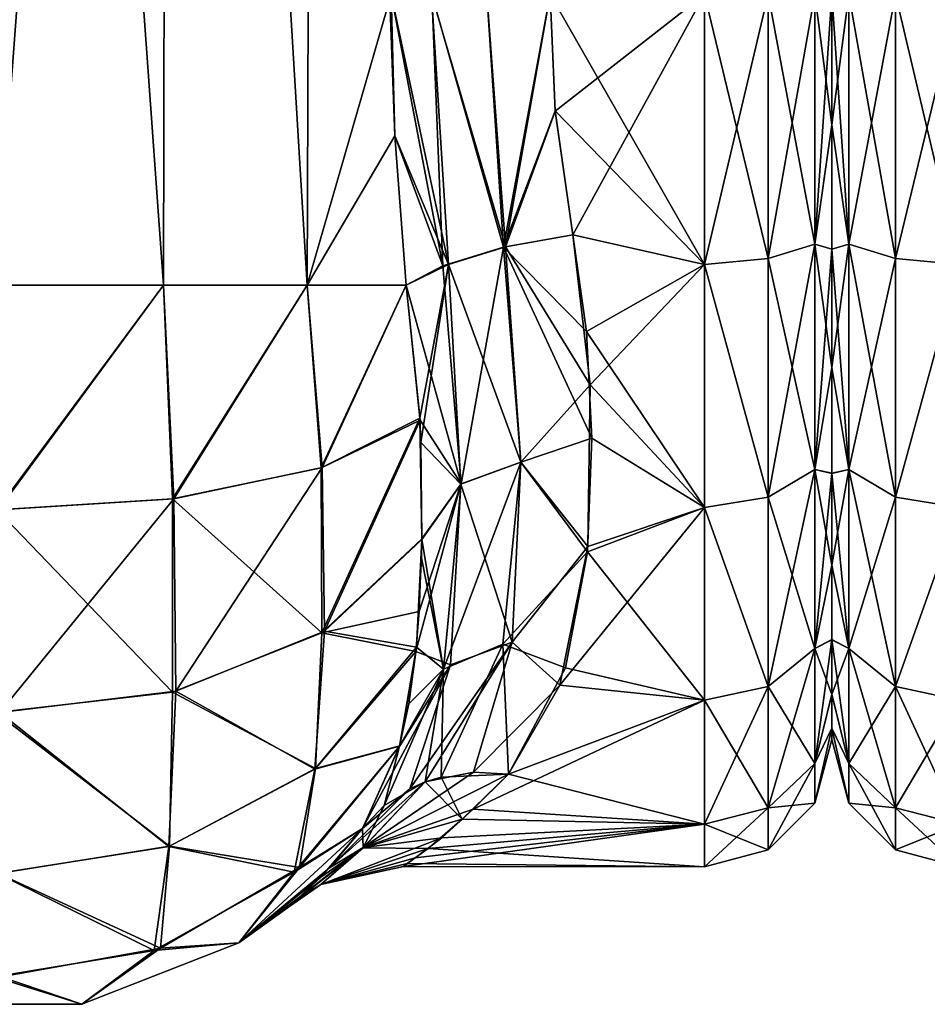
# Model space of a CAD drawing. Extents: x -23 to 470, y -1800 to 0.
# Tile 18 of 181: x 70 to 95, y -1800 to -1773. Entities that reach past the tile are written whole.
import ezdxf

# ---------------------------------------------------------------- set-up
doc = ezdxf.new("R2010")
doc.units = 0
doc.header["$LTSCALE"] = 41.718519
for name, color, linetype in [('1236', 7, 'CONTINUOUS'), ('1237', 7, 'CONTINUOUS'), ('1244', 7, 'CONTINUOUS'), ('1245', 7, 'CONTINUOUS'), ('1251', 7, 'CONTINUOUS'), ('1252', 7, 'CONTINUOUS'), ('1253', 7, 'CONTINUOUS'), ('1255', 7, 'CONTINUOUS'), ('1276', 7, 'CONTINUOUS'), ('1277', 7, 'CONTINUOUS'), ('1283', 7, 'CONTINUOUS'), ('1284', 7, 'CONTINUOUS'), ('1285', 7, 'CONTINUOUS'), ('1323', 7, 'CONTINUOUS'), ('1333', 7, 'CONTINUOUS')]:
    doc.layers.add(name, color=color, linetype=linetype)

msp = doc.modelspace()

# ---------------------------------------------------------------- linework, layer by layer
at = {"layer": '1236', "linetype": 'CONTINUOUS'}
for points in [[(73.618, -1780, 32.096), (69.05, -1716.55, 33), (69.004, -1780, 33), (73.618, -1780, 32.096)], [(73.742, -1716.55, 32.045), (69.05, -1716.55, 33), (73.618, -1780, 32.096), (73.742, -1716.55, 32.045)], [(77.567, -1780, 29.555), (73.742, -1716.55, 32.045), (73.618, -1780, 32.096), (77.567, -1780, 29.555)], [(77.795, -1716.55, 29.333), (73.742, -1716.55, 32.045), (77.567, -1780, 29.555), (77.795, -1716.55, 29.333)], [(79.979, -1775.895, 26.383), (77.795, -1716.55, 29.333), (77.567, -1780, 29.555), (79.979, -1775.895, 26.383)], [(79.876, -1772, 26.571), (77.795, -1716.55, 29.333), (79.979, -1775.895, 26.383), (79.876, -1772, 26.571)], [(80.293, -1780, 25.752), (79.979, -1775.895, 26.383), (77.567, -1780, 29.555), (80.293, -1780, 25.752)]]:
    msp.add_3dface(points, dxfattribs=at)
at = {"layer": '1237', "linetype": 'CONTINUOUS'}
for points in [[(73.618, -1780, -32.096), (69.004, -1780, -33), (73.742, -1716.55, -32.045), (73.618, -1780, -32.096)], [(73.742, -1716.55, -32.045), (69.004, -1780, -33), (69.05, -1716.55, -33), (73.742, -1716.55, -32.045)], [(77.567, -1780, -29.555), (73.618, -1780, -32.096), (73.742, -1716.55, -32.045), (77.567, -1780, -29.555)], [(77.795, -1716.55, -29.333), (77.567, -1780, -29.555), (73.742, -1716.55, -32.045), (77.795, -1716.55, -29.333)], [(79.876, -1772, -26.571), (77.567, -1780, -29.555), (77.795, -1716.55, -29.333), (79.876, -1772, -26.571)], [(79.979, -1775.894, -26.384), (77.567, -1780, -29.555), (79.876, -1772, -26.571), (79.979, -1775.894, -26.384)], [(80.293, -1780, -25.752), (77.567, -1780, -29.555), (79.979, -1775.894, -26.384), (80.293, -1780, -25.752)]]:
    msp.add_3dface(points, dxfattribs=at)
at = {"layer": '1244', "linetype": 'CONTINUOUS'}
for points in [[(92, -1772, -20.5), (92, -1772, 20.5), (92, -1775.592, 20.18), (92, -1772, -20.5)], [(92, -1775.594, -20.18), (92, -1772, -20.5), (92, -1775.592, 20.18), (92, -1775.594, -20.18)], [(92, -1779.013, 19.261), (92, -1775.594, -20.18), (92, -1775.592, 20.18), (92, -1779.013, 19.261)], [(92, -1779.017, -19.26), (92, -1775.594, -20.18), (92, -1779.013, 19.261), (92, -1779.017, -19.26)], [(92, -1782.265, 17.743), (92, -1779.017, -19.26), (92, -1779.013, 19.261), (92, -1782.265, 17.743)], [(92, -1782.271, -17.74), (92, -1779.017, -19.26), (92, -1782.265, 17.743), (92, -1782.271, -17.74)], [(92, -1785.178, 15.699), (92, -1782.271, -17.74), (92, -1782.265, 17.743), (92, -1785.178, 15.699)], [(92, -1785.186, -15.693), (92, -1782.271, -17.74), (92, -1785.178, 15.699), (92, -1785.186, -15.693)], [(92, -1787.701, 13.18), (92, -1785.186, -15.693), (92, -1785.178, 15.699), (92, -1787.701, 13.18)], [(92, -1787.709, -13.171), (92, -1785.186, -15.693), (92, -1787.701, 13.18), (92, -1787.709, -13.171)], [(92, -1789.752, 10.248), (92, -1787.709, -13.171), (92, -1787.701, 13.18), (92, -1789.752, 10.248)], [(92, -1789.759, -10.237), (92, -1787.709, -13.171), (92, -1789.752, 10.248), (92, -1789.759, -10.237)], [(92, -1791.256, 7.025), (92, -1789.759, -10.237), (92, -1789.752, 10.248), (92, -1791.256, 7.025)], [(92, -1791.262, -7.011), (92, -1789.759, -10.237), (92, -1791.256, 7.025), (92, -1791.262, -7.011)], [(92, -1792.188, 3.561), (92, -1791.262, -7.011), (92, -1791.256, 7.025), (92, -1792.188, 3.561)], [(92, -1792.191, -3.545), (92, -1791.262, -7.011), (92, -1792.188, 3.561), (92, -1792.191, -3.545)], [(92, -1792.497, 0.009), (92, -1792.191, -3.545), (92, -1792.188, 3.561), (92, -1792.497, 0.009)]]:
    msp.add_3dface(points, dxfattribs=at)
at = {"layer": '1245', "linetype": 'CONTINUOUS'}
for points in [[(84.247, -1772, 24), (84.39, -1775.215, 23.784), (88.5, -1772, 24), (84.247, -1772, 24)], [(88.5, -1772, -24), (88.5, -1779.433, -22.82), (84.247, -1772, -24), (88.5, -1772, -24)], [(84.247, -1772, -24), (88.5, -1779.433, -22.82), (84.39, -1775.214, -23.784), (84.247, -1772, -24)], [(84.39, -1775.215, 23.784), (84.87, -1778.62, 23.069), (88.5, -1772, 24), (84.39, -1775.215, 23.784)], [(88.5, -1772, 24), (84.87, -1778.62, 23.069), (88.5, -1779.432, 22.82), (88.5, -1772, 24)], [(84.39, -1775.214, -23.784), (88.5, -1779.433, -22.82), (84.87, -1778.62, -23.069), (84.39, -1775.214, -23.784)], [(84.87, -1778.62, 23.069), (85.354, -1782.745, 21.46), (88.5, -1779.432, 22.82), (84.87, -1778.62, 23.069)], [(84.87, -1778.62, -23.069), (88.5, -1779.433, -22.82), (85.253, -1781.279, -22.133), (84.87, -1778.62, -23.069)], [(88.5, -1779.433, -22.82), (88.5, -1786.123, -19.404), (85.253, -1781.279, -22.133), (88.5, -1779.433, -22.82)], [(88.5, -1779.432, 22.82), (85.354, -1782.745, 21.46), (88.5, -1786.12, 19.407), (88.5, -1779.432, 22.82)], [(85.253, -1781.279, -22.133), (88.5, -1786.123, -19.404), (85.4, -1784.211, -20.661), (85.253, -1781.279, -22.133)], [(85.354, -1782.745, 21.46), (85.29, -1787.19, 18.581), (88.5, -1786.12, 19.407), (85.354, -1782.745, 21.46)], [(85.4, -1784.211, -20.661), (88.5, -1786.123, -19.404), (85.277, -1787.335, -18.461), (85.4, -1784.211, -20.661)], [(85.29, -1787.19, 18.581), (84.516, -1791.007, 14.654), (88.5, -1786.12, 19.407), (85.29, -1787.19, 18.581)], [(88.5, -1786.12, 19.407), (84.516, -1791.007, 14.654), (88.5, -1791.42, 14.102), (88.5, -1786.12, 19.407)], [(88.5, -1786.123, -19.404), (88.5, -1791.422, -14.099), (85.277, -1787.335, -18.461), (88.5, -1786.123, -19.404)], [(85.277, -1787.335, -18.461), (88.5, -1791.422, -14.099), (84.674, -1790.528, -15.255), (85.277, -1787.335, -18.461)], [(84.674, -1790.528, -15.255), (88.5, -1791.422, -14.099), (83.107, -1793.453, -10.759), (84.674, -1790.528, -15.255)], [(84.516, -1791.007, 14.654), (83.107, -1793.453, 10.759), (88.5, -1791.42, 14.102), (84.516, -1791.007, 14.654)], [(88.5, -1791.42, 14.102), (83.107, -1793.453, 10.759), (82.13, -1794.419, 8.566), (88.5, -1791.42, 14.102)], [(88.5, -1794.825, 7.417), (88.5, -1791.42, 14.102), (82.13, -1794.419, 8.566), (88.5, -1794.825, 7.417)], [(88.5, -1791.422, -14.099), (88.5, -1794.826, -7.414), (83.107, -1793.453, -10.759), (88.5, -1791.422, -14.099)], [(83.107, -1793.453, -10.759), (88.5, -1794.826, -7.414), (81.829, -1794.693, -7.811), (83.107, -1793.453, -10.759)], [(81.267, -1795.206, 6.122), (88.5, -1794.825, 7.417), (82.13, -1794.419, 8.566), (81.267, -1795.206, 6.122)], [(88.5, -1796, 0.001), (88.5, -1794.825, 7.417), (80.216, -1795.99, 0.709), (88.5, -1796, 0.001)], [(80.216, -1795.99, 0.709), (88.5, -1794.825, 7.417), (80.535, -1795.752, 3.444), (80.216, -1795.99, 0.709)], [(80.535, -1795.752, 3.444), (88.5, -1794.825, 7.417), (81.267, -1795.206, 6.122), (80.535, -1795.752, 3.444)], [(81.829, -1794.693, -7.811), (88.5, -1794.826, -7.414), (80.898, -1795.495, -4.9), (81.829, -1794.693, -7.811)], [(88.5, -1794.826, -7.414), (88.5, -1796, 0.001), (80.898, -1795.495, -4.9), (88.5, -1794.826, -7.414)], [(80.898, -1795.495, -4.9), (88.5, -1796, 0.001), (80.321, -1795.91, -2.082), (80.898, -1795.495, -4.9)], [(80.321, -1795.91, -2.082), (88.5, -1796, 0.001), (80.216, -1795.99, 0.709), (80.321, -1795.91, -2.082)]]:
    msp.add_3dface(points, dxfattribs=at)
at = {"layer": '1251', "linetype": 'CONTINUOUS'}
for points in [[(69.004, -1780, -33), (73.618, -1780, -32.096), (69.066, -1786.18, -32.021), (69.004, -1780, -33)], [(73.618, -1780, -32.096), (73.898, -1785.878, -31.091), (69.066, -1786.18, -32.021), (73.618, -1780, -32.096)], [(73.618, -1780, -32.096), (77.567, -1780, -29.555), (73.898, -1785.878, -31.091), (73.618, -1780, -32.096)], [(77.567, -1780, -29.555), (77.976, -1785.022, -28.455), (73.898, -1785.878, -31.091), (77.567, -1780, -29.555)], [(77.567, -1780, -29.555), (80.293, -1780, -25.752), (77.976, -1785.022, -28.455), (77.567, -1780, -29.555)], [(77.976, -1785.022, -28.455), (80.293, -1780, -25.752), (80.672, -1783.719, -24.518), (77.976, -1785.022, -28.455)], [(80.672, -1783.719, -24.518), (78.039, -1789.518, -26.092), (77.976, -1785.022, -28.455), (80.672, -1783.719, -24.518)], [(80.724, -1786.997, -22.71), (78.039, -1789.518, -26.092), (80.672, -1783.719, -24.518), (80.724, -1786.997, -22.71)], [(77.976, -1785.022, -28.455), (73.956, -1791.171, -28.365), (73.898, -1785.878, -31.091), (77.976, -1785.022, -28.455)], [(78.039, -1789.518, -26.092), (73.956, -1791.171, -28.365), (77.976, -1785.022, -28.455), (78.039, -1789.518, -26.092)], [(73.898, -1785.878, -31.091), (69.102, -1791.761, -29.177), (69.066, -1786.18, -32.021), (73.898, -1785.878, -31.091)], [(73.956, -1791.171, -28.365), (69.102, -1791.761, -29.177), (73.898, -1785.878, -31.091), (73.956, -1791.171, -28.365)], [(80.724, -1786.997, -22.71), (80.572, -1789.958, -20.298), (78.039, -1789.518, -26.092), (80.724, -1786.997, -22.71)], [(80.714, -1787.501, -22.358), (80.572, -1789.958, -20.298), (80.724, -1786.997, -22.71), (80.714, -1787.501, -22.358)], [(78.039, -1789.518, -26.092), (77.779, -1793.312, -22.659), (73.956, -1791.171, -28.365), (78.039, -1789.518, -26.092)], [(80.572, -1789.958, -20.298), (77.779, -1793.312, -22.659), (78.039, -1789.518, -26.092), (80.572, -1789.958, -20.298)], [(80.572, -1789.958, -20.298), (80.11, -1792.685, -17.078), (77.779, -1793.312, -22.659), (80.572, -1789.958, -20.298)], [(80.365, -1791.522, -18.604), (80.11, -1792.685, -17.078), (80.572, -1789.958, -20.298), (80.365, -1791.522, -18.604)], [(73.956, -1791.171, -28.365), (73.757, -1795.443, -24.205), (69.102, -1791.761, -29.177), (73.956, -1791.171, -28.365)], [(77.779, -1793.312, -22.659), (73.757, -1795.443, -24.205), (73.956, -1791.171, -28.365), (77.779, -1793.312, -22.659)], [(73.757, -1795.443, -24.205), (69.038, -1796.188, -24.745), (69.102, -1791.761, -29.177), (73.757, -1795.443, -24.205)], [(80.11, -1792.685, -17.078), (79.091, -1794.945, -13.001), (77.209, -1796.145, -18.229), (80.11, -1792.685, -17.078)], [(80.11, -1792.685, -17.078), (77.209, -1796.145, -18.229), (77.779, -1793.312, -22.659), (80.11, -1792.685, -17.078)], [(77.779, -1793.312, -22.659), (77.209, -1796.145, -18.229), (73.757, -1795.443, -24.205), (77.779, -1793.312, -22.659)], [(77.209, -1796.145, -18.229), (79.091, -1794.945, -13.001), (75.687, -1798.093, -13), (77.209, -1796.145, -18.229)], [(73.757, -1795.443, -24.205), (73.356, -1798.299, -18.927), (69.038, -1796.188, -24.745), (73.757, -1795.443, -24.205)], [(77.209, -1796.145, -18.229), (73.356, -1798.299, -18.927), (73.757, -1795.443, -24.205), (77.209, -1796.145, -18.229)], [(73.356, -1798.299, -18.927), (68.954, -1799.027, -19.162), (69.038, -1796.188, -24.745), (73.356, -1798.299, -18.927)], [(73.356, -1798.299, -18.927), (77.209, -1796.145, -18.229), (75.687, -1798.093, -13), (73.356, -1798.299, -18.927)], [(71.369, -1799.783, -13), (73.356, -1798.299, -18.927), (75.687, -1798.093, -13), (71.369, -1799.783, -13)], [(68.954, -1799.027, -19.162), (73.356, -1798.299, -18.927), (71.369, -1799.783, -13), (68.954, -1799.027, -19.162)], [(66.732, -1799.783, -13), (68.954, -1799.027, -19.162), (71.369, -1799.783, -13), (66.732, -1799.783, -13)]]:
    msp.add_3dface(points, dxfattribs=at)
at = {"layer": '1252', "linetype": 'CONTINUOUS'}
for points in [[(75.687, -1798.093, -13), (79.091, -1794.945, -13.001), (77.938, -1796.29, -8.255), (75.687, -1798.093, -13)], [(78.184, -1796.034, 9.398), (79.091, -1794.945, 13), (75.687, -1798.093, 13), (78.184, -1796.034, 9.398)], [(77.401, -1796.801, 5.246), (78.184, -1796.034, 9.398), (75.687, -1798.093, 13), (77.401, -1796.801, 5.246)], [(77.204, -1796.975, -3.653), (75.687, -1798.093, -13), (77.938, -1796.29, -8.255), (77.204, -1796.975, -3.653)], [(77.022, -1797.128, 0.848), (77.401, -1796.801, 5.246), (75.687, -1798.093, 13), (77.022, -1797.128, 0.848)], [(75.687, -1798.093, -13), (77.204, -1796.975, -3.653), (75.687, -1798.093, 13), (75.687, -1798.093, -13)], [(77.204, -1796.975, -3.653), (77.022, -1797.128, 0.848), (75.687, -1798.093, 13), (77.204, -1796.975, -3.653)], [(71.369, -1799.783, -13), (75.687, -1798.093, -13), (71.369, -1799.783, 13), (71.369, -1799.783, -13)], [(71.369, -1799.783, 13), (75.687, -1798.093, -13), (75.687, -1798.093, 13), (71.369, -1799.783, 13)], [(66.732, -1799.783, -13), (71.369, -1799.783, -13), (66.732, -1799.783, 13), (66.732, -1799.783, -13)], [(66.732, -1799.783, 13), (71.369, -1799.783, -13), (71.369, -1799.783, 13), (66.732, -1799.783, 13)]]:
    msp.add_3dface(points, dxfattribs=at)
at = {"layer": '1253', "linetype": 'CONTINUOUS'}
for points in [[(73.618, -1780, 32.096), (69.004, -1780, 33), (69.032, -1786.181, 32.021), (73.618, -1780, 32.096)], [(73.866, -1785.882, 31.103), (73.618, -1780, 32.096), (69.032, -1786.181, 32.021), (73.866, -1785.882, 31.103)], [(77.567, -1780, 29.555), (73.618, -1780, 32.096), (73.866, -1785.882, 31.103), (77.567, -1780, 29.555)], [(77.951, -1785.03, 28.479), (77.567, -1780, 29.555), (73.866, -1785.882, 31.103), (77.951, -1785.03, 28.479)], [(80.293, -1780, 25.752), (77.567, -1780, 29.555), (77.951, -1785.03, 28.479), (80.293, -1780, 25.752)], [(80.67, -1783.661, 24.541), (80.293, -1780, 25.752), (77.951, -1785.03, 28.479), (80.67, -1783.661, 24.541)], [(80.67, -1783.661, 24.541), (77.951, -1785.03, 28.479), (77.966, -1789.562, 26.152), (80.67, -1783.661, 24.541)], [(80.724, -1786.977, 22.724), (80.67, -1783.661, 24.541), (77.966, -1789.562, 26.152), (80.724, -1786.977, 22.724)], [(80.696, -1784.336, 24.234), (80.67, -1783.661, 24.541), (80.724, -1786.977, 22.724), (80.696, -1784.336, 24.234)], [(77.951, -1785.03, 28.479), (73.866, -1785.882, 31.103), (77.966, -1789.562, 26.152), (77.951, -1785.03, 28.479)], [(73.866, -1785.882, 31.103), (69.032, -1786.181, 32.021), (73.861, -1791.195, 28.398), (73.866, -1785.882, 31.103)], [(77.966, -1789.562, 26.152), (73.866, -1785.882, 31.103), (73.861, -1791.195, 28.398), (77.966, -1789.562, 26.152)], [(73.861, -1791.195, 28.398), (69.032, -1786.181, 32.021), (68.998, -1791.761, 29.176), (73.861, -1791.195, 28.398)], [(80.724, -1786.977, 22.724), (77.966, -1789.562, 26.152), (80.65, -1788.978, 21.197), (80.724, -1786.977, 22.724)], [(80.65, -1788.978, 21.197), (77.966, -1789.562, 26.152), (80.559, -1790.082, 20.18), (80.65, -1788.978, 21.197)], [(77.966, -1789.562, 26.152), (73.861, -1791.195, 28.398), (77.795, -1793.3, 22.649), (77.966, -1789.562, 26.152)], [(80.559, -1790.082, 20.18), (77.966, -1789.562, 26.152), (77.795, -1793.3, 22.649), (80.559, -1790.082, 20.18)], [(80.559, -1790.082, 20.18), (77.795, -1793.3, 22.649), (80.112, -1792.677, 17.088), (80.559, -1790.082, 20.18)], [(73.861, -1791.195, 28.398), (68.998, -1791.761, 29.176), (73.778, -1795.436, 24.2), (73.861, -1791.195, 28.398)], [(77.795, -1793.3, 22.649), (73.861, -1791.195, 28.398), (73.778, -1795.436, 24.2), (77.795, -1793.3, 22.649)], [(73.778, -1795.436, 24.2), (68.998, -1791.761, 29.176), (69.062, -1796.188, 24.745), (73.778, -1795.436, 24.2)], [(77.353, -1796.025, 18.189), (79.091, -1794.945, 13), (80.112, -1792.677, 17.088), (77.353, -1796.025, 18.189)], [(80.112, -1792.677, 17.088), (77.795, -1793.3, 22.649), (77.353, -1796.025, 18.189), (80.112, -1792.677, 17.088)], [(77.795, -1793.3, 22.649), (73.778, -1795.436, 24.2), (77.353, -1796.025, 18.189), (77.795, -1793.3, 22.649)], [(75.687, -1798.093, 13), (79.091, -1794.945, 13), (77.353, -1796.025, 18.189), (75.687, -1798.093, 13)], [(73.778, -1795.436, 24.2), (69.062, -1796.188, 24.745), (73.536, -1798.235, 18.905), (73.778, -1795.436, 24.2)], [(77.353, -1796.025, 18.189), (73.778, -1795.436, 24.2), (73.536, -1798.235, 18.905), (77.353, -1796.025, 18.189)], [(73.536, -1798.235, 18.905), (69.062, -1796.188, 24.745), (69.146, -1799.027, 19.161), (73.536, -1798.235, 18.905)], [(75.687, -1798.093, 13), (77.353, -1796.025, 18.189), (73.536, -1798.235, 18.905), (75.687, -1798.093, 13)], [(71.369, -1799.783, 13), (75.687, -1798.093, 13), (73.536, -1798.235, 18.905), (71.369, -1799.783, 13)], [(71.369, -1799.783, 13), (73.536, -1798.235, 18.905), (69.146, -1799.027, 19.161), (71.369, -1799.783, 13)], [(66.732, -1799.783, 13), (71.369, -1799.783, 13), (69.146, -1799.027, 19.161), (66.732, -1799.783, 13)]]:
    msp.add_3dface(points, dxfattribs=at)
at = {"layer": '1255', "linetype": 'CONTINUOUS'}
for points in [[(88.5, -1772, 24), (88.5, -1779.432, 22.82), (90.249, -1772, 23.532), (88.5, -1772, 24)], [(88.5, -1779.432, 22.82), (90.249, -1779.272, 22.38), (90.249, -1772, 23.532), (88.5, -1779.432, 22.82)], [(88.5, -1779.433, -22.82), (88.5, -1772, -24), (90.249, -1779.272, -22.38), (88.5, -1779.433, -22.82)], [(88.5, -1772, -24), (90.249, -1772, -23.532), (90.249, -1779.272, -22.38), (88.5, -1772, -24)], [(91.531, -1772, -22.25), (91.531, -1778.876, -21.161), (90.249, -1772, -23.532), (91.531, -1772, -22.25)], [(90.249, -1772, -23.532), (91.531, -1778.876, -21.161), (90.249, -1779.272, -22.38), (90.249, -1772, -23.532)], [(91.531, -1778.876, 21.161), (91.531, -1772, 22.25), (90.249, -1779.272, 22.38), (91.531, -1778.876, 21.161)], [(90.249, -1779.272, 22.38), (91.531, -1772, 22.25), (90.249, -1772, 23.532), (90.249, -1779.272, 22.38)], [(92, -1775.592, 20.18), (92, -1772, 20.5), (91.531, -1778.876, 21.161), (92, -1775.592, 20.18)], [(91.531, -1778.876, 21.161), (92, -1772, 20.5), (91.531, -1772, 22.25), (91.531, -1778.876, 21.161)], [(92, -1772, -20.5), (92, -1775.594, -20.18), (91.531, -1772, -22.25), (92, -1772, -20.5)], [(91.531, -1772, -22.25), (92, -1775.594, -20.18), (91.531, -1778.876, -21.161), (91.531, -1772, -22.25)], [(92, -1779.013, 19.261), (92, -1775.592, 20.18), (91.531, -1778.876, 21.161), (92, -1779.013, 19.261)], [(92, -1775.594, -20.18), (92, -1779.017, -19.26), (91.531, -1778.876, -21.161), (92, -1775.594, -20.18)], [(91.531, -1778.876, -21.161), (91.531, -1785.078, -18), (90.249, -1779.272, -22.38), (91.531, -1778.876, -21.161)], [(91.531, -1785.078, 18), (91.531, -1778.876, 21.161), (90.249, -1785.832, 19.038), (91.531, -1785.078, 18)], [(90.249, -1785.832, 19.038), (91.531, -1778.876, 21.161), (90.249, -1779.272, 22.38), (90.249, -1785.832, 19.038)], [(92, -1779.017, -19.26), (92, -1782.271, -17.74), (91.531, -1778.876, -21.161), (92, -1779.017, -19.26)], [(91.531, -1778.876, -21.161), (92, -1782.271, -17.74), (91.531, -1785.078, -18), (91.531, -1778.876, -21.161)], [(91.531, -1785.078, 18), (92, -1779.013, 19.261), (91.531, -1778.876, 21.161), (91.531, -1785.078, 18)], [(92, -1782.265, 17.743), (92, -1779.013, 19.261), (91.531, -1785.078, 18), (92, -1782.265, 17.743)], [(88.5, -1779.432, 22.82), (90.249, -1785.832, 19.038), (90.249, -1779.272, 22.38), (88.5, -1779.432, 22.82)], [(88.5, -1779.433, -22.82), (90.249, -1779.272, -22.38), (90.249, -1785.832, -19.038), (88.5, -1779.433, -22.82)], [(88.5, -1779.432, 22.82), (88.5, -1786.12, 19.407), (90.249, -1785.832, 19.038), (88.5, -1779.432, 22.82)], [(88.5, -1786.123, -19.404), (88.5, -1779.433, -22.82), (90.249, -1785.832, -19.038), (88.5, -1786.123, -19.404)], [(90.249, -1779.272, -22.38), (91.531, -1785.078, -18), (90.249, -1785.832, -19.038), (90.249, -1779.272, -22.38)], [(92, -1785.178, 15.699), (92, -1782.265, 17.743), (91.531, -1785.078, 18), (92, -1785.178, 15.699)], [(92, -1782.271, -17.74), (92, -1785.186, -15.693), (91.531, -1785.078, -18), (92, -1782.271, -17.74)], [(91.531, -1785.078, -18), (91.531, -1790, -13.078), (90.249, -1785.832, -19.038), (91.531, -1785.078, -18)], [(91.531, -1790, 13.078), (91.531, -1785.078, 18), (90.249, -1791.038, 13.832), (91.531, -1790, 13.078)], [(90.249, -1791.038, 13.832), (91.531, -1785.078, 18), (90.249, -1785.832, 19.038), (90.249, -1791.038, 13.832)], [(92, -1785.186, -15.693), (92, -1787.709, -13.171), (91.531, -1785.078, -18), (92, -1785.186, -15.693)], [(91.531, -1785.078, -18), (92, -1787.709, -13.171), (91.531, -1790, -13.078), (91.531, -1785.078, -18)], [(91.531, -1790, 13.078), (92, -1785.178, 15.699), (91.531, -1785.078, 18), (91.531, -1790, 13.078)], [(92, -1787.701, 13.18), (92, -1785.178, 15.699), (91.531, -1790, 13.078), (92, -1787.701, 13.18)], [(88.5, -1786.12, 19.407), (90.249, -1791.038, 13.832), (90.249, -1785.832, 19.038), (88.5, -1786.12, 19.407)], [(88.5, -1786.123, -19.404), (90.249, -1785.832, -19.038), (90.249, -1791.038, -13.832), (88.5, -1786.123, -19.404)], [(90.249, -1785.832, -19.038), (91.531, -1790, -13.078), (90.249, -1791.038, -13.832), (90.249, -1785.832, -19.038)], [(88.5, -1786.12, 19.407), (88.5, -1791.42, 14.102), (90.249, -1791.038, 13.832), (88.5, -1786.12, 19.407)], [(88.5, -1791.422, -14.099), (88.5, -1786.123, -19.404), (90.249, -1791.038, -13.832), (88.5, -1791.422, -14.099)], [(92, -1789.752, 10.248), (92, -1787.701, 13.18), (91.531, -1790, 13.078), (92, -1789.752, 10.248)], [(92, -1787.709, -13.171), (92, -1789.759, -10.237), (91.531, -1790, -13.078), (92, -1787.709, -13.171)], [(91.531, -1790, -13.078), (91.531, -1793.161, -6.876), (90.249, -1791.038, -13.832), (91.531, -1790, -13.078)], [(91.531, -1793.161, 6.876), (91.531, -1790, 13.078), (90.249, -1794.38, 7.272), (91.531, -1793.161, 6.876)], [(90.249, -1794.38, 7.272), (91.531, -1790, 13.078), (90.249, -1791.038, 13.832), (90.249, -1794.38, 7.272)], [(92, -1791.256, 7.025), (92, -1789.752, 10.248), (91.531, -1793.161, 6.876), (92, -1791.256, 7.025)], [(91.531, -1793.161, 6.876), (92, -1789.752, 10.248), (91.531, -1790, 13.078), (91.531, -1793.161, 6.876)], [(92, -1789.759, -10.237), (92, -1791.262, -7.011), (91.531, -1790, -13.078), (92, -1789.759, -10.237)], [(91.531, -1790, -13.078), (92, -1791.262, -7.011), (91.531, -1793.161, -6.876), (91.531, -1790, -13.078)], [(88.5, -1791.42, 14.102), (88.5, -1794.825, 7.417), (90.249, -1791.038, 13.832), (88.5, -1791.42, 14.102)], [(88.5, -1794.825, 7.417), (90.249, -1794.38, 7.272), (90.249, -1791.038, 13.832), (88.5, -1794.825, 7.417)], [(88.5, -1791.422, -14.099), (90.249, -1791.038, -13.832), (90.249, -1794.38, -7.272), (88.5, -1791.422, -14.099)], [(90.249, -1791.038, -13.832), (91.531, -1793.161, -6.876), (90.249, -1794.38, -7.272), (90.249, -1791.038, -13.832)], [(92, -1792.188, 3.561), (92, -1791.256, 7.025), (91.531, -1793.161, 6.876), (92, -1792.188, 3.561)], [(92, -1791.262, -7.011), (92, -1792.191, -3.545), (91.531, -1793.161, -6.876), (92, -1791.262, -7.011)], [(88.5, -1794.826, -7.414), (88.5, -1791.422, -14.099), (90.249, -1794.38, -7.272), (88.5, -1794.826, -7.414)], [(92, -1792.497, 0.009), (92, -1792.188, 3.561), (91.531, -1794.25, 0), (92, -1792.497, 0.009)], [(91.531, -1794.25, 0), (92, -1792.188, 3.561), (91.531, -1793.161, 6.876), (91.531, -1794.25, 0)], [(92, -1792.191, -3.545), (92, -1792.497, 0.009), (91.531, -1794.25, 0), (92, -1792.191, -3.545)], [(91.531, -1793.161, -6.876), (92, -1792.191, -3.545), (91.531, -1794.25, 0), (91.531, -1793.161, -6.876)], [(91.531, -1793.161, -6.876), (91.531, -1794.25, 0), (90.249, -1794.38, -7.272), (91.531, -1793.161, -6.876)], [(91.531, -1794.25, 0), (91.531, -1793.161, 6.876), (90.249, -1795.532, 0), (91.531, -1794.25, 0)], [(90.249, -1795.532, 0), (91.531, -1793.161, 6.876), (90.249, -1794.38, 7.272), (90.249, -1795.532, 0)], [(90.249, -1794.38, -7.272), (91.531, -1794.25, 0), (90.249, -1795.532, 0), (90.249, -1794.38, -7.272)], [(88.5, -1794.825, 7.417), (88.5, -1796, 0.001), (90.249, -1794.38, 7.272), (88.5, -1794.825, 7.417)], [(88.5, -1796, 0.001), (90.249, -1795.532, 0), (90.249, -1794.38, 7.272), (88.5, -1796, 0.001)], [(88.5, -1794.826, -7.414), (90.249, -1794.38, -7.272), (90.249, -1795.532, 0), (88.5, -1794.826, -7.414)], [(88.5, -1796, 0.001), (88.5, -1794.826, -7.414), (90.249, -1795.532, 0), (88.5, -1796, 0.001)]]:
    msp.add_3dface(points, dxfattribs=at)
at = {"layer": '1276', "linetype": 'CONTINUOUS'}
for points in [[(85.354, -1782.745, 21.46), (84.87, -1778.62, 23.069), (83.023, -1778.953, 23.369), (85.354, -1782.745, 21.46)], [(83.023, -1778.953, 23.369), (81.45, -1779.436, 24.319), (83.441, -1784.875, 20.727), (83.023, -1778.953, 23.369)], [(85.354, -1782.745, 21.46), (83.023, -1778.953, 23.369), (83.441, -1784.875, 20.727), (85.354, -1782.745, 21.46)], [(80.293, -1780, 25.752), (80.67, -1783.661, 24.541), (81.45, -1779.436, 24.319), (80.293, -1780, 25.752)], [(80.67, -1783.661, 24.541), (80.696, -1784.336, 24.234), (81.45, -1779.436, 24.319), (80.67, -1783.661, 24.541)], [(81.45, -1779.436, 24.319), (80.696, -1784.336, 24.234), (81.791, -1785.474, 21.697), (81.45, -1779.436, 24.319)], [(81.45, -1779.436, 24.319), (81.791, -1785.474, 21.697), (83.441, -1784.875, 20.727), (81.45, -1779.436, 24.319)], [(85.29, -1787.19, 18.581), (85.354, -1782.745, 21.46), (83.441, -1784.875, 20.727), (85.29, -1787.19, 18.581)], [(80.696, -1784.336, 24.234), (80.724, -1786.977, 22.724), (81.791, -1785.474, 21.697), (80.696, -1784.336, 24.234)], [(83.441, -1784.875, 20.727), (81.791, -1785.474, 21.697), (83.202, -1789.824, 16.514), (83.441, -1784.875, 20.727)], [(85.29, -1787.19, 18.581), (83.441, -1784.875, 20.727), (83.202, -1789.824, 16.514), (85.29, -1787.19, 18.581)], [(80.65, -1788.978, 21.197), (80.559, -1790.082, 20.18), (81.791, -1785.474, 21.697), (80.65, -1788.978, 21.197)], [(81.791, -1785.474, 21.697), (80.559, -1790.082, 20.18), (81.506, -1790.446, 17.385), (81.791, -1785.474, 21.697)], [(80.724, -1786.977, 22.724), (80.65, -1788.978, 21.197), (81.791, -1785.474, 21.697), (80.724, -1786.977, 22.724)], [(81.791, -1785.474, 21.697), (81.506, -1790.446, 17.385), (83.202, -1789.824, 16.514), (81.791, -1785.474, 21.697)], [(84.516, -1791.007, 14.654), (85.29, -1787.19, 18.581), (83.202, -1789.824, 16.514), (84.516, -1791.007, 14.654)], [(80.391, -1793.854, 11.969), (80.814, -1793.669, 11.72), (83.202, -1789.824, 16.514), (80.391, -1793.854, 11.969)], [(81.506, -1790.446, 17.385), (80.391, -1793.854, 11.969), (83.202, -1789.824, 16.514), (81.506, -1790.446, 17.385)], [(80.814, -1793.669, 11.72), (82.138, -1793.403, 11.094), (83.202, -1789.824, 16.514), (80.814, -1793.669, 11.72)], [(82.138, -1793.403, 11.094), (84.516, -1791.007, 14.654), (83.202, -1789.824, 16.514), (82.138, -1793.403, 11.094)], [(80.559, -1790.082, 20.18), (80.112, -1792.677, 17.088), (81.506, -1790.446, 17.385), (80.559, -1790.082, 20.18)], [(80.112, -1792.677, 17.088), (79.091, -1794.945, 13), (81.506, -1790.446, 17.385), (80.112, -1792.677, 17.088)], [(79.091, -1794.945, 13), (80.391, -1793.854, 11.969), (81.506, -1790.446, 17.385), (79.091, -1794.945, 13)], [(83.107, -1793.453, 10.759), (84.516, -1791.007, 14.654), (82.138, -1793.403, 11.094), (83.107, -1793.453, 10.759)]]:
    msp.add_3dface(points, dxfattribs=at)
at = {"layer": '1277', "linetype": 'CONTINUOUS'}
for points in [[(79.876, -1772, 26.571), (79.979, -1775.895, 26.383), (81.45, -1779.436, 24.319), (79.876, -1772, 26.571)], [(80.991, -1772, 25.205), (79.876, -1772, 26.571), (81.45, -1779.436, 24.319), (80.991, -1772, 25.205)], [(82.511, -1772, 24.311), (80.991, -1772, 25.205), (83.023, -1778.953, 23.369), (82.511, -1772, 24.311)], [(83.023, -1778.953, 23.369), (80.991, -1772, 25.205), (81.45, -1779.436, 24.319), (83.023, -1778.953, 23.369)], [(84.247, -1772, 24), (82.511, -1772, 24.311), (83.023, -1778.953, 23.369), (84.247, -1772, 24)], [(84.39, -1775.215, 23.784), (84.247, -1772, 24), (83.023, -1778.953, 23.369), (84.39, -1775.215, 23.784)], [(84.87, -1778.62, 23.069), (84.39, -1775.215, 23.784), (83.023, -1778.953, 23.369), (84.87, -1778.62, 23.069)], [(79.979, -1775.895, 26.383), (80.293, -1780, 25.752), (81.45, -1779.436, 24.319), (79.979, -1775.895, 26.383)]]:
    msp.add_3dface(points, dxfattribs=at)
at = {"layer": '1283', "linetype": 'CONTINUOUS'}
for points in [[(79.979, -1775.894, -26.384), (79.876, -1772, -26.571), (81.296, -1779.469, -24.368), (79.979, -1775.894, -26.384)], [(81.296, -1779.469, -24.368), (79.876, -1772, -26.571), (80.994, -1772, -25.207), (81.296, -1779.469, -24.368)], [(82.965, -1778.955, -23.351), (81.296, -1779.469, -24.368), (80.994, -1772, -25.207), (82.965, -1778.955, -23.351)], [(82.512, -1772, -24.311), (82.965, -1778.955, -23.351), (80.994, -1772, -25.207), (82.512, -1772, -24.311)], [(84.247, -1772, -24), (82.965, -1778.955, -23.351), (82.512, -1772, -24.311), (84.247, -1772, -24)], [(84.247, -1772, -24), (84.39, -1775.214, -23.784), (82.965, -1778.955, -23.351), (84.247, -1772, -24)], [(84.39, -1775.214, -23.784), (84.87, -1778.62, -23.069), (82.965, -1778.955, -23.351), (84.39, -1775.214, -23.784)], [(80.293, -1780, -25.752), (79.979, -1775.894, -26.384), (81.296, -1779.469, -24.368), (80.293, -1780, -25.752)]]:
    msp.add_3dface(points, dxfattribs=at)
at = {"layer": '1284', "linetype": 'CONTINUOUS'}
for points in [[(84.87, -1778.62, -23.069), (85.253, -1781.279, -22.133), (82.965, -1778.955, -23.351), (84.87, -1778.62, -23.069)], [(81.799, -1785.467, -21.692), (81.296, -1779.469, -24.368), (82.965, -1778.955, -23.351), (81.799, -1785.467, -21.692)], [(83.446, -1784.871, -20.727), (81.799, -1785.467, -21.692), (82.965, -1778.955, -23.351), (83.446, -1784.871, -20.727)], [(85.253, -1781.279, -22.133), (85.4, -1784.211, -20.661), (82.965, -1778.955, -23.351), (85.253, -1781.279, -22.133)], [(85.4, -1784.211, -20.661), (83.446, -1784.871, -20.727), (82.965, -1778.955, -23.351), (85.4, -1784.211, -20.661)], [(81.799, -1785.467, -21.692), (80.293, -1780, -25.752), (81.296, -1779.469, -24.368), (81.799, -1785.467, -21.692)], [(80.672, -1783.719, -24.518), (80.293, -1780, -25.752), (81.799, -1785.467, -21.692), (80.672, -1783.719, -24.518)], [(80.724, -1786.997, -22.71), (80.672, -1783.719, -24.518), (81.799, -1785.467, -21.692), (80.724, -1786.997, -22.71)], [(85.4, -1784.211, -20.661), (85.277, -1787.335, -18.461), (83.446, -1784.871, -20.727), (85.4, -1784.211, -20.661)], [(81.316, -1790.566, -17.533), (81.799, -1785.467, -21.692), (83.446, -1784.871, -20.727), (81.316, -1790.566, -17.533)], [(82.949, -1789.874, -16.609), (81.316, -1790.566, -17.533), (83.446, -1784.871, -20.727), (82.949, -1789.874, -16.609)], [(85.277, -1787.335, -18.461), (82.949, -1789.874, -16.609), (83.446, -1784.871, -20.727), (85.277, -1787.335, -18.461)], [(81.316, -1790.566, -17.533), (80.724, -1786.997, -22.71), (81.799, -1785.467, -21.692), (81.316, -1790.566, -17.533)], [(80.714, -1787.501, -22.358), (80.724, -1786.997, -22.71), (81.316, -1790.566, -17.533), (80.714, -1787.501, -22.358)], [(80.572, -1789.958, -20.298), (80.714, -1787.501, -22.358), (81.316, -1790.566, -17.533), (80.572, -1789.958, -20.298)], [(85.277, -1787.335, -18.461), (84.674, -1790.528, -15.255), (82.949, -1789.874, -16.609), (85.277, -1787.335, -18.461)], [(80.365, -1791.522, -18.604), (80.572, -1789.958, -20.298), (81.316, -1790.566, -17.533), (80.365, -1791.522, -18.604)], [(83.107, -1793.453, -10.759), (81.252, -1793.533, -11.488), (82.949, -1789.874, -16.609), (83.107, -1793.453, -10.759)], [(81.252, -1793.533, -11.488), (81.316, -1790.566, -17.533), (82.949, -1789.874, -16.609), (81.252, -1793.533, -11.488)], [(84.674, -1790.528, -15.255), (83.107, -1793.453, -10.759), (82.949, -1789.874, -16.609), (84.674, -1790.528, -15.255)], [(79.689, -1794.314, -12.461), (80.11, -1792.685, -17.078), (81.316, -1790.566, -17.533), (79.689, -1794.314, -12.461)], [(80.812, -1793.669, -11.72), (79.689, -1794.314, -12.461), (81.316, -1790.566, -17.533), (80.812, -1793.669, -11.72)], [(80.11, -1792.685, -17.078), (80.365, -1791.522, -18.604), (81.316, -1790.566, -17.533), (80.11, -1792.685, -17.078)], [(81.252, -1793.533, -11.488), (80.812, -1793.669, -11.72), (81.316, -1790.566, -17.533), (81.252, -1793.533, -11.488)], [(79.091, -1794.945, -13.001), (80.11, -1792.685, -17.078), (79.689, -1794.314, -12.461), (79.091, -1794.945, -13.001)]]:
    msp.add_3dface(points, dxfattribs=at)
at = {"layer": '1285', "linetype": 'CONTINUOUS'}
for points in [[(79.11, -1795.475, 7.461), (83.107, -1793.453, 10.759), (82.138, -1793.403, 11.094), (79.11, -1795.475, 7.461)], [(80.814, -1793.669, 11.72), (79.11, -1795.475, 7.461), (82.138, -1793.403, 11.094), (80.814, -1793.669, 11.72)], [(82.13, -1794.419, 8.566), (83.107, -1793.453, 10.759), (79.11, -1795.475, 7.461), (82.13, -1794.419, 8.566)], [(83.107, -1793.453, -10.759), (81.829, -1794.693, -7.811), (81.252, -1793.533, -11.488), (83.107, -1793.453, -10.759)], [(80.391, -1793.854, 11.969), (78.184, -1796.034, 9.398), (80.814, -1793.669, 11.72), (80.391, -1793.854, 11.969)], [(80.814, -1793.669, 11.72), (78.184, -1796.034, 9.398), (79.11, -1795.475, 7.461), (80.814, -1793.669, 11.72)], [(81.829, -1794.693, -7.811), (79.106, -1795.478, -7.452), (80.812, -1793.669, -11.72), (81.829, -1794.693, -7.811)], [(80.812, -1793.669, -11.72), (79.106, -1795.478, -7.452), (79.689, -1794.314, -12.461), (80.812, -1793.669, -11.72)], [(81.829, -1794.693, -7.811), (80.812, -1793.669, -11.72), (81.252, -1793.533, -11.488), (81.829, -1794.693, -7.811)], [(79.091, -1794.945, 13), (78.184, -1796.034, 9.398), (80.391, -1793.854, 11.969), (79.091, -1794.945, 13)], [(79.106, -1795.478, -7.452), (79.091, -1794.945, -13.001), (79.689, -1794.314, -12.461), (79.106, -1795.478, -7.452)], [(81.267, -1795.206, 6.122), (82.13, -1794.419, 8.566), (79.11, -1795.475, 7.461), (81.267, -1795.206, 6.122)], [(81.829, -1794.693, -7.811), (80.898, -1795.495, -4.9), (79.106, -1795.478, -7.452), (81.829, -1794.693, -7.811)], [(77.938, -1796.29, -8.255), (79.091, -1794.945, -13.001), (79.106, -1795.478, -7.452), (77.938, -1796.29, -8.255)], [(80.535, -1795.752, 3.444), (81.267, -1795.206, 6.122), (77.938, -1796.487, 2.598), (80.535, -1795.752, 3.444)], [(81.267, -1795.206, 6.122), (79.11, -1795.475, 7.461), (77.938, -1796.487, 2.598), (81.267, -1795.206, 6.122)], [(77.204, -1796.975, -3.653), (77.938, -1796.29, -8.255), (79.106, -1795.478, -7.452), (77.204, -1796.975, -3.653)], [(77.943, -1796.487, -2.593), (77.204, -1796.975, -3.653), (79.106, -1795.478, -7.452), (77.943, -1796.487, -2.593)], [(78.184, -1796.034, 9.398), (77.401, -1796.801, 5.246), (79.11, -1795.475, 7.461), (78.184, -1796.034, 9.398)], [(79.11, -1795.475, 7.461), (77.401, -1796.801, 5.246), (77.938, -1796.487, 2.598), (79.11, -1795.475, 7.461)], [(80.898, -1795.495, -4.9), (77.943, -1796.487, -2.593), (79.106, -1795.478, -7.452), (80.898, -1795.495, -4.9)], [(80.898, -1795.495, -4.9), (80.321, -1795.91, -2.082), (77.943, -1796.487, -2.593), (80.898, -1795.495, -4.9)], [(80.216, -1795.99, 0.709), (80.535, -1795.752, 3.444), (77.938, -1796.487, 2.598), (80.216, -1795.99, 0.709)], [(80.321, -1795.91, -2.082), (80.216, -1795.99, 0.709), (77.943, -1796.487, -2.593), (80.321, -1795.91, -2.082)], [(80.216, -1795.99, 0.709), (77.938, -1796.487, 2.598), (77.943, -1796.487, -2.593), (80.216, -1795.99, 0.709)], [(77.401, -1796.801, 5.246), (77.022, -1797.128, 0.848), (77.938, -1796.487, 2.598), (77.401, -1796.801, 5.246)], [(77.022, -1797.128, 0.848), (77.204, -1796.975, -3.653), (77.943, -1796.487, -2.593), (77.022, -1797.128, 0.848)], [(77.938, -1796.487, 2.598), (77.022, -1797.128, 0.848), (77.943, -1796.487, -2.593), (77.938, -1796.487, 2.598)]]:
    msp.add_3dface(points, dxfattribs=at)
at = {"layer": '1323', "linetype": 'CONTINUOUS'}
for points in [[(92, -1772, 20.5), (92, -1772, -20.5), (92, -1775.592, -20.18), (92, -1772, 20.5)], [(92, -1775.594, 20.18), (92, -1772, 20.5), (92, -1775.592, -20.18), (92, -1775.594, 20.18)], [(92, -1779.013, -19.261), (92, -1775.594, 20.18), (92, -1775.592, -20.18), (92, -1779.013, -19.261)], [(92, -1779.017, 19.26), (92, -1775.594, 20.18), (92, -1779.013, -19.261), (92, -1779.017, 19.26)], [(92, -1782.265, -17.743), (92, -1779.017, 19.26), (92, -1779.013, -19.261), (92, -1782.265, -17.743)], [(92, -1782.271, 17.74), (92, -1779.017, 19.26), (92, -1782.265, -17.743), (92, -1782.271, 17.74)], [(92, -1785.178, -15.699), (92, -1782.271, 17.74), (92, -1782.265, -17.743), (92, -1785.178, -15.699)], [(92, -1785.186, 15.693), (92, -1782.271, 17.74), (92, -1785.178, -15.699), (92, -1785.186, 15.693)], [(92, -1787.701, -13.18), (92, -1785.186, 15.693), (92, -1785.178, -15.699), (92, -1787.701, -13.18)], [(92, -1787.709, 13.171), (92, -1785.186, 15.693), (92, -1787.701, -13.18), (92, -1787.709, 13.171)], [(92, -1789.752, -10.248), (92, -1787.709, 13.171), (92, -1787.701, -13.18), (92, -1789.752, -10.248)], [(92, -1789.759, 10.237), (92, -1787.709, 13.171), (92, -1789.752, -10.248), (92, -1789.759, 10.237)], [(92, -1791.256, -7.025), (92, -1789.759, 10.237), (92, -1789.752, -10.248), (92, -1791.256, -7.025)], [(92, -1791.262, 7.011), (92, -1789.759, 10.237), (92, -1791.256, -7.025), (92, -1791.262, 7.011)], [(92, -1792.188, -3.561), (92, -1791.262, 7.011), (92, -1791.256, -7.025), (92, -1792.188, -3.561)], [(92, -1792.191, 3.545), (92, -1791.262, 7.011), (92, -1792.188, -3.561), (92, -1792.191, 3.545)], [(92, -1792.497, -0.009), (92, -1792.191, 3.545), (92, -1792.188, -3.561), (92, -1792.497, -0.009)]]:
    msp.add_3dface(points, dxfattribs=at)
at = {"layer": '1333', "linetype": 'CONTINUOUS'}
for points in [[(92, -1775.592, -20.18), (92, -1772, -20.5), (92.469, -1778.876, -21.161), (92, -1775.592, -20.18)], [(92.469, -1778.876, -21.161), (92, -1772, -20.5), (92.469, -1772, -22.25), (92.469, -1778.876, -21.161)], [(92, -1772, 20.5), (92, -1775.594, 20.18), (92.469, -1772, 22.25), (92, -1772, 20.5)], [(92.469, -1772, 22.25), (92, -1775.594, 20.18), (92.469, -1778.876, 21.161), (92.469, -1772, 22.25)], [(92.469, -1772, 22.25), (92.469, -1778.876, 21.161), (93.751, -1772, 23.532), (92.469, -1772, 22.25)], [(93.751, -1772, 23.532), (92.469, -1778.876, 21.161), (93.751, -1779.272, 22.38), (93.751, -1772, 23.532)], [(92.469, -1778.876, -21.161), (92.469, -1772, -22.25), (93.751, -1779.272, -22.38), (92.469, -1778.876, -21.161)], [(93.751, -1779.272, -22.38), (92.469, -1772, -22.25), (93.751, -1772, -23.532), (93.751, -1779.272, -22.38)], [(95.5, -1772, -24), (95.5, -1779.432, -22.82), (93.751, -1772, -23.532), (95.5, -1772, -24)], [(95.5, -1779.432, -22.82), (93.751, -1779.272, -22.38), (93.751, -1772, -23.532), (95.5, -1779.432, -22.82)], [(95.5, -1779.433, 22.82), (95.5, -1772, 24), (93.751, -1779.272, 22.38), (95.5, -1779.433, 22.82)], [(95.5, -1772, 24), (93.751, -1772, 23.532), (93.751, -1779.272, 22.38), (95.5, -1772, 24)], [(92, -1779.013, -19.261), (92, -1775.592, -20.18), (92.469, -1778.876, -21.161), (92, -1779.013, -19.261)], [(92, -1775.594, 20.18), (92, -1779.017, 19.26), (92.469, -1778.876, 21.161), (92, -1775.594, 20.18)], [(92, -1779.017, 19.26), (92, -1782.271, 17.74), (92.469, -1778.876, 21.161), (92, -1779.017, 19.26)], [(92.469, -1778.876, 21.161), (92, -1782.271, 17.74), (92.469, -1785.078, 18), (92.469, -1778.876, 21.161)], [(92.469, -1785.078, -18), (92, -1779.013, -19.261), (92.469, -1778.876, -21.161), (92.469, -1785.078, -18)], [(92.469, -1778.876, 21.161), (92.469, -1785.078, 18), (93.751, -1779.272, 22.38), (92.469, -1778.876, 21.161)], [(92.469, -1785.078, -18), (92.469, -1778.876, -21.161), (93.751, -1785.832, -19.038), (92.469, -1785.078, -18)], [(93.751, -1785.832, -19.038), (92.469, -1778.876, -21.161), (93.751, -1779.272, -22.38), (93.751, -1785.832, -19.038)], [(92, -1782.265, -17.743), (92, -1779.013, -19.261), (92.469, -1785.078, -18), (92, -1782.265, -17.743)], [(93.751, -1779.272, 22.38), (92.469, -1785.078, 18), (93.751, -1785.832, 19.038), (93.751, -1779.272, 22.38)], [(95.5, -1779.432, -22.82), (93.751, -1785.832, -19.038), (93.751, -1779.272, -22.38), (95.5, -1779.432, -22.82)], [(95.5, -1779.433, 22.82), (93.751, -1779.272, 22.38), (93.751, -1785.832, 19.038), (95.5, -1779.433, 22.82)], [(95.5, -1779.432, -22.82), (95.5, -1786.12, -19.407), (93.751, -1785.832, -19.038), (95.5, -1779.432, -22.82)], [(95.5, -1786.123, 19.404), (95.5, -1779.433, 22.82), (93.751, -1785.832, 19.038), (95.5, -1786.123, 19.404)], [(92, -1785.178, -15.699), (92, -1782.265, -17.743), (92.469, -1785.078, -18), (92, -1785.178, -15.699)], [(92, -1782.271, 17.74), (92, -1785.186, 15.693), (92.469, -1785.078, 18), (92, -1782.271, 17.74)], [(92, -1785.186, 15.693), (92, -1787.709, 13.171), (92.469, -1785.078, 18), (92, -1785.186, 15.693)], [(92.469, -1785.078, 18), (92, -1787.709, 13.171), (92.469, -1790, 13.078), (92.469, -1785.078, 18)], [(92.469, -1790, -13.078), (92, -1785.178, -15.699), (92.469, -1785.078, -18), (92.469, -1790, -13.078)], [(92.469, -1785.078, 18), (92.469, -1790, 13.078), (93.751, -1785.832, 19.038), (92.469, -1785.078, 18)], [(92.469, -1790, -13.078), (92.469, -1785.078, -18), (93.751, -1791.038, -13.832), (92.469, -1790, -13.078)], [(93.751, -1791.038, -13.832), (92.469, -1785.078, -18), (93.751, -1785.832, -19.038), (93.751, -1791.038, -13.832)], [(92, -1787.701, -13.18), (92, -1785.178, -15.699), (92.469, -1790, -13.078), (92, -1787.701, -13.18)], [(93.751, -1785.832, 19.038), (92.469, -1790, 13.078), (93.751, -1791.038, 13.832), (93.751, -1785.832, 19.038)], [(95.5, -1786.12, -19.407), (93.751, -1791.038, -13.832), (93.751, -1785.832, -19.038), (95.5, -1786.12, -19.407)], [(95.5, -1786.123, 19.404), (93.751, -1785.832, 19.038), (93.751, -1791.038, 13.832), (95.5, -1786.123, 19.404)], [(95.5, -1786.12, -19.407), (95.5, -1791.42, -14.102), (93.751, -1791.038, -13.832), (95.5, -1786.12, -19.407)], [(95.5, -1791.422, 14.099), (95.5, -1786.123, 19.404), (93.751, -1791.038, 13.832), (95.5, -1791.422, 14.099)], [(92, -1789.752, -10.248), (92, -1787.701, -13.18), (92.469, -1790, -13.078), (92, -1789.752, -10.248)], [(92, -1787.709, 13.171), (92, -1789.759, 10.237), (92.469, -1790, 13.078), (92, -1787.709, 13.171)], [(92, -1791.256, -7.025), (92, -1789.752, -10.248), (92.469, -1793.161, -6.876), (92, -1791.256, -7.025)], [(92.469, -1793.161, -6.876), (92, -1789.752, -10.248), (92.469, -1790, -13.078), (92.469, -1793.161, -6.876)], [(92, -1789.759, 10.237), (92, -1791.262, 7.011), (92.469, -1790, 13.078), (92, -1789.759, 10.237)], [(92.469, -1790, 13.078), (92, -1791.262, 7.011), (92.469, -1793.161, 6.876), (92.469, -1790, 13.078)], [(92.469, -1790, 13.078), (92.469, -1793.161, 6.876), (93.751, -1791.038, 13.832), (92.469, -1790, 13.078)], [(92.469, -1793.161, -6.876), (92.469, -1790, -13.078), (93.751, -1794.38, -7.272), (92.469, -1793.161, -6.876)], [(93.751, -1794.38, -7.272), (92.469, -1790, -13.078), (93.751, -1791.038, -13.832), (93.751, -1794.38, -7.272)], [(93.751, -1791.038, 13.832), (92.469, -1793.161, 6.876), (93.751, -1794.38, 7.272), (93.751, -1791.038, 13.832)], [(95.5, -1791.42, -14.102), (95.5, -1794.825, -7.417), (93.751, -1791.038, -13.832), (95.5, -1791.42, -14.102)], [(95.5, -1794.825, -7.417), (93.751, -1794.38, -7.272), (93.751, -1791.038, -13.832), (95.5, -1794.825, -7.417)], [(95.5, -1791.422, 14.099), (93.751, -1791.038, 13.832), (93.751, -1794.38, 7.272), (95.5, -1791.422, 14.099)], [(92, -1792.188, -3.561), (92, -1791.256, -7.025), (92.469, -1793.161, -6.876), (92, -1792.188, -3.561)], [(92, -1791.262, 7.011), (92, -1792.191, 3.545), (92.469, -1793.161, 6.876), (92, -1791.262, 7.011)], [(95.5, -1794.826, 7.414), (95.5, -1791.422, 14.099), (93.751, -1794.38, 7.272), (95.5, -1794.826, 7.414)], [(92, -1792.497, -0.009), (92, -1792.188, -3.561), (92.469, -1794.25, 0), (92, -1792.497, -0.009)], [(92.469, -1794.25, 0), (92, -1792.188, -3.561), (92.469, -1793.161, -6.876), (92.469, -1794.25, 0)], [(92, -1792.191, 3.545), (92, -1792.497, -0.009), (92.469, -1794.25, 0), (92, -1792.191, 3.545)], [(92.469, -1793.161, 6.876), (92, -1792.191, 3.545), (92.469, -1794.25, 0), (92.469, -1793.161, 6.876)], [(92.469, -1793.161, 6.876), (92.469, -1794.25, 0), (93.751, -1794.38, 7.272), (92.469, -1793.161, 6.876)], [(92.469, -1794.25, 0), (92.469, -1793.161, -6.876), (93.751, -1795.532, 0), (92.469, -1794.25, 0)], [(93.751, -1795.532, 0), (92.469, -1793.161, -6.876), (93.751, -1794.38, -7.272), (93.751, -1795.532, 0)], [(93.751, -1794.38, 7.272), (92.469, -1794.25, 0), (93.751, -1795.532, 0), (93.751, -1794.38, 7.272)], [(95.5, -1794.825, -7.417), (95.5, -1796, -0.001), (93.751, -1794.38, -7.272), (95.5, -1794.825, -7.417)], [(95.5, -1796, -0.001), (93.751, -1795.532, 0), (93.751, -1794.38, -7.272), (95.5, -1796, -0.001)], [(95.5, -1794.826, 7.414), (93.751, -1794.38, 7.272), (93.751, -1795.532, 0), (95.5, -1794.826, 7.414)], [(95.5, -1796, -0.001), (95.5, -1794.826, 7.414), (93.751, -1795.532, 0), (95.5, -1796, -0.001)]]:
    msp.add_3dface(points, dxfattribs=at)

doc.saveas('drawing.dxf')
